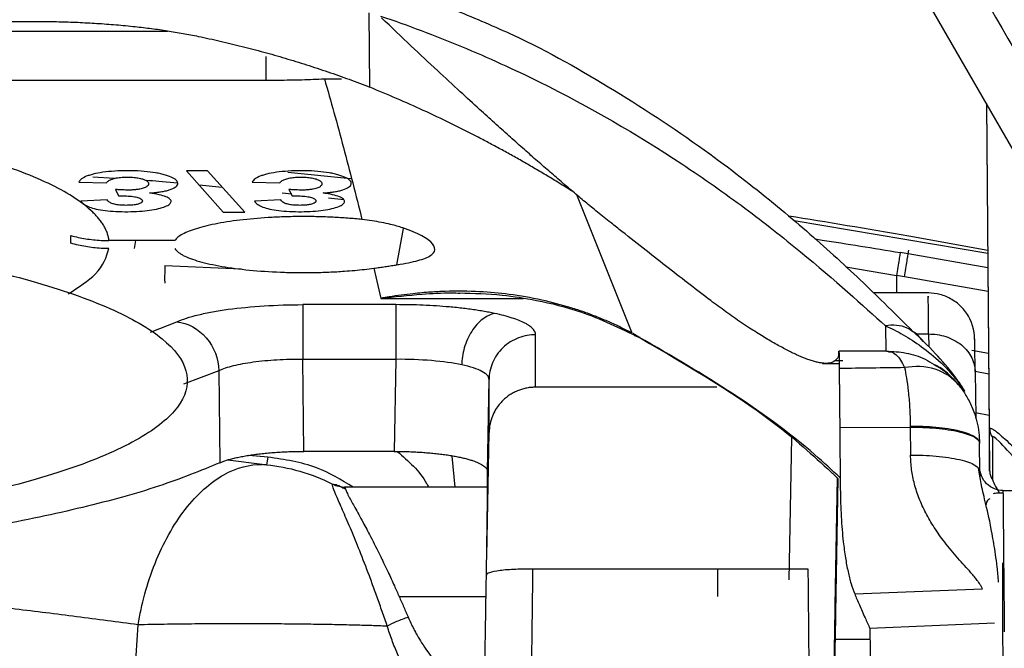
# Model space of a CAD drawing. Header units: millimetres. Extents: x 15 to 1195, y 5 to 836.
# Tile 17 of 35: x 612 to 633, y 171 to 185. Entities that reach past the tile are written whole.
import ezdxf

# ---------------------------------------------------------------- set-up
doc = ezdxf.new("R2010")
doc.units = ezdxf.units.MM

msp = doc.modelspace()

# ---------------------------------------------------------------- linework, layer by layer
at = {"color": 7, "linetype": 'Continuous', "lineweight": 25}
for p, q in [((634.956, 179.522), (630.738, 186.829)), ((619.788, 183.205), (619.773, 184.802)), ((586.034, 184.618), (612.692, 184.618)), ((615.435, 184.401), (600.493, 184.401)), ((617.56, 183.357), (617.56, 183.865)), ((595.331, 183.357), (617.56, 183.357)), ((618.809, 183.386), (619.177, 183.386)), ((633.034, 182.853), (633.103, 174.954)), ((633.103, 175.862), (633.042, 182.838)), ((616.295, 181.41), (615.843, 181.41)), ((615.843, 181.41), (616.635, 180.52)), ((617.096, 180.52), (616.295, 181.41)), ((619.374, 181.237), (618.02, 181.375)), ((613.531, 181.167), (614.125, 181.148)), ((614.296, 181.244), (613.833, 181.272)), ((615.651, 181.143), (615.249, 181.179)), ((617.259, 181.167), (617.853, 181.148)), ((614.319, 181.007), (614.387, 180.873)), ((616.615, 181.054), (616.117, 181.101)), ((618.108, 180.906), (617.903, 180.927)), ((618.047, 181.007), (618.115, 180.873)), ((624.227, 180.898), (625.415, 177.925)), ((614.142, 180.782), (613.577, 180.756)), ((617.87, 180.782), (617.305, 180.756)), ((619.224, 180.785), (618.899, 180.821)), ((616.635, 180.52), (617.096, 180.52)), ((633.062, 179.634), (628.902, 180.333)), ((620.366, 179.391), (620.507, 180.168)), ((615.592, 179.91), (614.18, 179.91)), ((614.751, 179.91), (614.72, 179.738)), ((631.367, 180.015), (633.061, 179.707)), ((631.353, 179.622), (631.367, 179.702)), ((633.065, 179.326), (631.353, 179.622)), ((615.382, 179.378), (617.018, 179.3)), ((619.87, 179.316), (620.022, 178.669)), ((630.015, 179.347), (631.099, 179.158)), ((631.271, 179.129), (631.099, 179.158)), ((631.099, 179.158), (631.099, 178.786)), ((633.069, 178.818), (631.271, 179.129)), ((631.797, 178.786), (630.607, 178.786)), ((620.022, 178.669), (623.08, 178.669)), ((620.346, 178.533), (618.347, 178.533)), ((615.071, 177.945), (615.638, 178.165)), ((630.862, 178.081), (630.872, 177.524)), ((623.346, 176.759), (623.346, 177.888)), ((631.507, 177.903), (631.792, 177.903)), ((631.792, 177.903), (631.795, 177.624)), ((630.885, 177.536), (629.864, 177.536)), ((630.931, 177.522), (630.991, 177.519)), ((632.723, 177.555), (633.081, 177.488)), ((620.346, 177.358), (618.347, 177.358)), ((618.369, 175.38), (618.347, 177.358)), ((620.346, 177.358), (620.311, 175.38)), ((629.95, 177.326), (629.774, 177.326)), ((616.541, 177.113), (615.782, 176.824)), ((616.541, 177.113), (616.564, 175.135)), ((629.511, 177.271), (629.869, 177.271)), ((633.085, 177.042), (632.792, 177.096)), ((632.792, 177.088), (632.803, 176.119)), ((622.311, 174.95), (622.346, 176.928)), ((622.346, 175.785), (622.346, 176.928)), ((627.243, 176.759), (623.346, 176.759)), ((633.093, 176.154), (632.802, 176.206)), ((629.882, 175.893), (631.397, 175.899)), ((629.882, 175.893), (629.894, 174.574)), ((631.397, 175.899), (631.403, 175.301)), ((633.103, 174.954), (633.103, 175.862)), ((622.299, 173.132), (622.346, 175.785)), ((628.845, 175.676), (628.791, 172.623)), ((633.164, 175.685), (633.164, 174.777)), ((632.892, 174.953), (632.887, 175.551)), ((617.472, 175.098), (616.73, 175.189)), ((617.593, 175.257), (617.186, 175.292)), ((617.593, 175.257), (617.566, 175.091)), ((620.311, 175.38), (618.369, 175.38)), ((621.617, 174.614), (621.557, 175.278)), ((632.903, 174.809), (632.867, 175.018)), ((622.311, 174.263), (622.311, 174.95)), ((629.791, 172.46), (629.832, 174.81)), ((629.844, 174.799), (629.792, 171.911)), ((622.311, 174.614), (619.239, 174.614)), ((633.39, 174.541), (633.391, 174.425)), ((633.39, 174.541), (641.767, 174.539)), ((622.29, 172.721), (622.293, 172.893)), ((629.205, 172.85), (623.29, 172.85)), ((627.263, 172.264), (627.263, 172.85)), ((620.414, 172.264), (622.282, 172.264)), ((630.203, 172.319), (632.948, 172.43)), ((613.926, 157.145), (614.804, 171.654)), ((633.209, 171.689), (630.53, 171.575)), ((630.532, 171.336), (629.781, 171.336))]:
    msp.add_line(p, q, dxfattribs=at)
for centre in [(633.399, 175.864), (633.399, 174.957)]:
    msp.add_arc(centre, 0.295, 180.5334, 217.5001, dxfattribs=at)
for points in [[(631.65, 187.451), (633.056, 185.015), (634.46, 182.58), (635.868, 180.144)], [(615.249, 181.179), (615.161, 181.187), (615.074, 181.194), (614.986, 181.202)], [(631.353, 179.622), (631.296, 179.632), (631.239, 179.641), (631.181, 179.651)], [(629.86, 177.441), (629.862, 177.492), (629.863, 177.524), (629.864, 177.536)], [(629.864, 177.536), (629.866, 177.545), (629.868, 177.415), (629.87, 177.161)], [(631.274, 177.18), (630.806, 177.174), (630.338, 177.168), (629.87, 177.161)], [(631.397, 175.925), (631.397, 175.917), (631.397, 175.908), (631.397, 175.899)], [(632.887, 175.551), (632.887, 175.553), (632.887, 175.556), (632.887, 175.558)], [(617.566, 175.091), (618.034, 175.046), (618.525, 174.912), (618.986, 174.678)], [(618.986, 174.678), (619.069, 174.636), (619.164, 174.613), (619.257, 174.613)]]:
    msp.add_open_spline(points, degree=3, dxfattribs=at)
for points, knots in [([(620.014, 184.735), (620.601, 184.537), (621.182, 184.318), (622.327, 183.842), (622.885, 183.588), (624.51, 182.783), (625.532, 182.19), (626.963, 181.244), (627.415, 180.925), (628.266, 180.291), (628.665, 179.976), (629.783, 179.057), (630.386, 178.507), (630.862, 178.081)], [0, 0, 0, 0, 0.125, 0.125, 0.25, 0.25, 0.5, 0.5, 0.625, 0.625, 0.75, 0.75, 1, 1, 1, 1]), ([(621.649, 184.85), (622.059, 184.68), (623.242, 184.19), (625.08, 183.144), (626.98, 181.885), (628.541, 180.665), (629.796, 179.571), (630.783, 178.628), (631.26, 178.15), (631.46, 177.95)], [0, 0, 0, 0, 0.0968555, 0.2795789, 0.4667408, 0.6138091, 0.7513092, 0.8962101, 1, 1, 1, 1]), ([(612.692, 184.618), (612.828, 184.617), (613.101, 184.615), (613.51, 184.601), (613.92, 184.579), (614.332, 184.549), (614.606, 184.522), (614.743, 184.508)], [0, 0, 0, 0, 0.198486, 0.397633, 0.597538, 0.798296, 1, 1, 1, 1]), ([(614.743, 184.508), (614.86, 184.495), (615.091, 184.469), (615.433, 184.419), (615.769, 184.364), (615.989, 184.32), (616.098, 184.298)], [0, 0, 0, 0, 0.256298, 0.508292, 0.756139, 1, 1, 1, 1]), ([(624.147, 180.962), (624.062, 181.034), (623.891, 181.18), (623.627, 181.409), (623.352, 181.648), (623.066, 181.9), (622.769, 182.164), (622.461, 182.441), (622.113, 182.756), (621.705, 183.129), (621.214, 183.582), (620.651, 184.11), (620.25, 184.492), (620.038, 184.695)], [0, 0, 0, 0, 0.0635169, 0.1293715, 0.1975663, 0.2681034, 0.3409849, 0.4162125, 0.4937879, 0.5945357, 0.7124864, 0.8476411, 1, 1, 1, 1]), ([(616.098, 184.298), (616.256, 184.265), (616.57, 184.197), (617.039, 184.084), (617.505, 183.962), (617.968, 183.83), (618.427, 183.689), (618.884, 183.538), (619.338, 183.377), (619.638, 183.262), (619.788, 183.205)], [0, 0, 0, 0, 0.125195, 0.250219, 0.375129, 0.499984, 0.62484, 0.749757, 0.874791, 1, 1, 1, 1]), ([(617.56, 183.357), (617.646, 183.357), (617.818, 183.358), (618.074, 183.361), (618.324, 183.367), (618.569, 183.375), (618.73, 183.383), (618.809, 183.386)], [0, 0, 0, 0, 0.206508, 0.40936, 0.608949, 0.805686, 1, 1, 1, 1]), ([(618.809, 183.386), (618.878, 183.144), (619.017, 182.653), (619.219, 181.907), (619.42, 181.141), (619.55, 180.624), (619.616, 180.363)], [0, 0, 0, 0, 0.240348, 0.48713, 0.740347, 1, 1, 1, 1]), ([(614.18, 179.91), (614.176, 179.936), (614.169, 179.987), (614.146, 180.064), (614.115, 180.141), (614.076, 180.217), (614.028, 180.293), (613.971, 180.369), (613.906, 180.445), (613.759, 180.596), (613.475, 180.819), (612.964, 181.107), (612.328, 181.383), (611.319, 181.731), (609.771, 182.125), (607.9, 182.448), (606.254, 182.656), (604.954, 182.785), (603.603, 182.887), (602.443, 182.949), (601.503, 182.983), (600.792, 183.002), (600.079, 183.013), (599.602, 183.015), (599.363, 183.015)], [0, 0, 0, 0, 0.015663, 0.0313, 0.046919, 0.06253, 0.078141, 0.093763, 0.109403, 0.125072, 0.187573, 0.250098, 0.312599, 0.375124, 0.500004, 0.624884, 0.687386, 0.749911, 0.812412, 0.874937, 0.906235, 0.937463, 0.968693, 1, 1, 1, 1]), ([(624.147, 180.962), (624.061, 181.016), (623.89, 181.123), (623.631, 181.281), (623.371, 181.435), (623.112, 181.586), (622.854, 181.732), (622.596, 181.874), (622.34, 182.011), (621.98, 182.199), (621.515, 182.433), (620.94, 182.706), (620.366, 182.964), (619.979, 183.125), (619.788, 183.205)], [0, 0, 0, 0, 0.066658, 0.132149, 0.196479, 0.259654, 0.321681, 0.382568, 0.442321, 0.500949, 0.629974, 0.756084, 0.879387, 1, 1, 1, 1]), ([(615.053, 180.933), (615.081, 180.935), (615.137, 180.938), (615.216, 180.947), (615.303, 180.959), (615.393, 180.976), (615.511, 181.007), (615.619, 181.056), (615.668, 181.124), (615.648, 181.194), (615.561, 181.261), (615.428, 181.31), (615.295, 181.344), (615.151, 181.373), (614.942, 181.4), (614.705, 181.41), (614.514, 181.41), (614.326, 181.405), (614.102, 181.388), (613.916, 181.356), (613.791, 181.325), (613.68, 181.289), (613.576, 181.236), (613.546, 181.191), (613.531, 181.167)], [0, 0, 0, 0, 0.018425, 0.036815, 0.055451, 0.08335, 0.112188, 0.173061, 0.240266, 0.310256, 0.377303, 0.443129, 0.475776, 0.507053, 0.566445, 0.626194, 0.656763, 0.686882, 0.745061, 0.803904, 0.834466, 0.865569, 0.929745, 1, 1, 1, 1]), ([(618.781, 180.933), (618.809, 180.935), (618.865, 180.938), (618.944, 180.947), (619.031, 180.959), (619.121, 180.976), (619.239, 181.007), (619.347, 181.056), (619.396, 181.124), (619.376, 181.194), (619.289, 181.261), (619.156, 181.31), (619.023, 181.344), (618.879, 181.373), (618.67, 181.4), (618.433, 181.41), (618.242, 181.41), (618.054, 181.405), (617.83, 181.388), (617.644, 181.356), (617.519, 181.325), (617.408, 181.289), (617.304, 181.236), (617.274, 181.191), (617.259, 181.167)], [0, 0, 0, 0, 0.018425, 0.036815, 0.055451, 0.08335, 0.112188, 0.173061, 0.240266, 0.310256, 0.377303, 0.443129, 0.475776, 0.507053, 0.566445, 0.626194, 0.656763, 0.686882, 0.745061, 0.803904, 0.834466, 0.865569, 0.929745, 1, 1, 1, 1]), ([(614.125, 181.148), (614.129, 181.155), (614.137, 181.169), (614.16, 181.19), (614.19, 181.208), (614.237, 181.229), (614.31, 181.251), (614.426, 181.268), (614.557, 181.275), (614.69, 181.271), (614.812, 181.257), (614.912, 181.233), (614.988, 181.201), (615.027, 181.161), (615.033, 181.119), (615.01, 181.078), (614.947, 181.042), (614.861, 181.019), (614.771, 181.004), (614.688, 180.996), (614.63, 180.995), (614.601, 180.995)], [0, 0, 0, 0, 0.0407086, 0.0787431, 0.1144656, 0.1483128, 0.2066121, 0.2592627, 0.3105699, 0.3619167, 0.4134079, 0.4715389, 0.5365684, 0.6093724, 0.6908407, 0.7688977, 0.834321, 0.894992, 0.9317081, 0.965978, 1, 1, 1, 1]), ([(617.853, 181.148), (617.857, 181.155), (617.865, 181.169), (617.888, 181.19), (617.918, 181.208), (617.965, 181.229), (618.038, 181.251), (618.154, 181.268), (618.285, 181.275), (618.418, 181.271), (618.54, 181.257), (618.64, 181.233), (618.716, 181.201), (618.755, 181.161), (618.761, 181.119), (618.738, 181.078), (618.675, 181.042), (618.589, 181.019), (618.499, 181.004), (618.416, 180.996), (618.358, 180.995), (618.329, 180.995)], [0, 0, 0, 0, 0.040709, 0.078743, 0.114466, 0.148313, 0.206612, 0.259263, 0.31057, 0.361917, 0.413408, 0.471539, 0.536568, 0.609372, 0.690841, 0.768898, 0.834321, 0.894992, 0.931708, 0.965978, 1, 1, 1, 1]), ([(613.577, 180.756), (613.587, 180.744), (613.607, 180.72), (613.649, 180.686), (613.698, 180.656), (613.773, 180.622), (613.898, 180.586), (614.095, 180.554), (614.33, 180.534), (614.584, 180.529), (614.834, 180.537), (615.062, 180.559), (615.25, 180.595), (615.396, 180.641), (615.491, 180.693), (615.523, 180.748), (615.499, 180.802), (615.411, 180.853), (615.261, 180.898), (615.124, 180.921), (615.053, 180.933)], [0, 0, 0, 0, 0.043085, 0.082181, 0.117524, 0.149428, 0.208206, 0.266813, 0.326354, 0.388844, 0.449504, 0.507414, 0.567829, 0.630371, 0.691706, 0.754267, 0.815957, 0.875097, 0.935266, 1, 1, 1, 1]), ([(614.601, 180.995), (614.58, 180.995), (614.536, 180.996), (614.468, 180.998), (614.395, 181.002), (614.345, 181.005), (614.319, 181.007)], [0, 0, 0, 0, 0.219232, 0.457863, 0.717663, 1, 1, 1, 1]), ([(617.305, 180.756), (617.315, 180.744), (617.335, 180.72), (617.377, 180.686), (617.426, 180.656), (617.501, 180.622), (617.626, 180.586), (617.823, 180.554), (618.058, 180.534), (618.312, 180.529), (618.562, 180.537), (618.79, 180.559), (618.978, 180.595), (619.124, 180.641), (619.219, 180.693), (619.251, 180.748), (619.227, 180.802), (619.139, 180.853), (618.989, 180.898), (618.852, 180.921), (618.781, 180.933)], [0, 0, 0, 0, 0.043085, 0.082181, 0.117524, 0.149428, 0.208206, 0.266813, 0.326354, 0.388844, 0.449504, 0.507414, 0.567829, 0.630371, 0.691706, 0.754267, 0.815957, 0.875097, 0.935266, 1, 1, 1, 1]), ([(618.329, 180.995), (618.308, 180.995), (618.264, 180.996), (618.196, 180.998), (618.123, 181.002), (618.073, 181.005), (618.047, 181.007)], [0, 0, 0, 0, 0.219232, 0.457863, 0.717663, 1, 1, 1, 1]), ([(627.945, 178.03), (627.887, 178.068), (627.774, 178.142), (627.603, 178.261), (627.436, 178.38), (627.273, 178.499), (627.021, 178.687), (626.669, 178.955), (626.206, 179.315), (625.717, 179.698), (625.302, 180.026), (624.95, 180.304), (624.686, 180.515), (624.412, 180.738), (624.235, 180.887), (624.147, 180.962)], [0, 0, 0, 0, 0.05424, 0.106483, 0.156735, 0.205002, 0.25129, 0.375944, 0.500385, 0.621409, 0.749278, 0.805649, 0.874498, 0.937245, 1, 1, 1, 1]), ([(614.387, 180.873), (614.417, 180.873), (614.474, 180.873), (614.556, 180.87), (614.63, 180.865), (614.696, 180.858), (614.754, 180.848), (614.802, 180.835), (614.852, 180.818), (614.89, 180.793), (614.902, 180.762), (614.89, 180.731), (614.844, 180.704), (614.77, 180.683), (614.668, 180.67), (614.55, 180.666), (614.428, 180.67), (614.317, 180.685), (614.23, 180.71), (614.167, 180.743), (614.151, 180.768), (614.142, 180.782)], [0, 0, 0, 0, 0.040695, 0.078113, 0.113036, 0.146421, 0.179359, 0.212984, 0.248365, 0.309732, 0.377745, 0.444682, 0.503426, 0.557819, 0.608945, 0.662602, 0.71775, 0.774014, 0.836891, 0.912597, 1, 1, 1, 1]), ([(618.115, 180.873), (618.145, 180.873), (618.202, 180.873), (618.284, 180.87), (618.358, 180.865), (618.424, 180.858), (618.482, 180.848), (618.53, 180.835), (618.58, 180.818), (618.618, 180.793), (618.63, 180.762), (618.618, 180.731), (618.572, 180.704), (618.498, 180.683), (618.396, 180.67), (618.278, 180.666), (618.156, 180.67), (618.045, 180.685), (617.958, 180.71), (617.895, 180.743), (617.879, 180.768), (617.87, 180.782)], [0, 0, 0, 0, 0.040695, 0.078113, 0.113036, 0.146421, 0.179359, 0.212984, 0.248365, 0.309732, 0.377745, 0.444682, 0.503426, 0.557819, 0.608945, 0.662602, 0.71775, 0.774014, 0.836891, 0.912597, 1, 1, 1, 1]), ([(598.359, 180.44), (599.441, 180.441), (601.604, 180.443), (604.773, 180.273), (607.732, 179.983), (610.369, 179.572), (612.584, 179.059), (614.29, 178.462), (615.423, 177.806), (615.939, 177.115), (615.817, 176.415), (615.063, 175.734), (613.706, 175.098), (611.8, 174.529), (609.403, 174.059), (607.223, 173.747), (605.799, 173.641), (605.396, 173.612)], [0, 0, 0, 0, 0.06947, 0.13894, 0.20841, 0.27788, 0.34735, 0.41682, 0.48629, 0.55576, 0.62523, 0.6947, 0.76417, 0.83364, 0.90311, 0.97258, 1, 1, 1, 1]), ([(619.616, 180.363), (619.566, 180.368), (619.466, 180.378), (619.312, 180.391), (619.155, 180.402), (618.942, 180.414), (618.669, 180.424), (618.338, 180.428), (618.007, 180.423), (617.574, 180.405), (617.054, 180.363), (616.595, 180.295), (616.28, 180.229), (616.073, 180.173), (615.898, 180.113), (615.757, 180.048), (615.65, 179.981), (615.611, 179.934), (615.592, 179.91)], [0, 0, 0, 0, 0.031311, 0.062525, 0.093752, 0.125102, 0.187574, 0.25015, 0.312622, 0.375199, 0.500027, 0.624855, 0.687327, 0.749903, 0.812375, 0.874952, 0.93745, 1, 1, 1, 1]), ([(619.87, 179.316), (619.911, 179.322), (619.994, 179.334), (620.112, 179.35), (620.225, 179.367), (620.334, 179.384), (620.489, 179.41), (620.676, 179.445), (620.869, 179.493), (621.02, 179.547), (621.159, 179.629), (621.211, 179.75), (621.094, 179.894), (620.908, 180.013), (620.723, 180.101), (620.497, 180.185), (620.264, 180.251), (620.039, 180.3), (619.834, 180.336), (619.688, 180.354), (619.616, 180.363)], [0, 0, 0, 0, 0.0250562, 0.0500193, 0.0749478, 0.0999012, 0.1249393, 0.187499, 0.2498867, 0.3126207, 0.3750504, 0.4999421, 0.6247076, 0.687143, 0.7496402, 0.8121781, 0.874733, 0.9165635, 0.9582194, 1, 1, 1, 1]), ([(628.775, 180.443), (628.779, 180.442), (629.586, 180.316), (630.479, 180.165), (631.367, 180.015)], [0, 0, 0, 0, 0.004633, 1, 1, 1, 1]), ([(613.363, 179.853), (613.363, 179.881), (613.363, 179.937), (613.363, 179.99), (613.363, 180.017)], [0, 0, 0, 0, 0.500013, 1, 1, 1, 1]), ([(613.363, 180.017), (613.415, 180.004), (613.52, 179.978), (613.68, 179.948), (613.844, 179.927), (614.012, 179.913), (614.124, 179.911), (614.18, 179.91)], [0, 0, 0, 0, 0.195401, 0.393082, 0.593063, 0.795362, 1, 1, 1, 1]), ([(614.18, 179.738), (614.123, 179.739), (614.011, 179.74), (613.844, 179.755), (613.68, 179.779), (613.52, 179.81), (613.415, 179.839), (613.363, 179.853)], [0, 0, 0, 0, 0.2047326, 0.4070794, 0.6070601, 0.8046941, 1, 1, 1, 1]), ([(629.35, 179.944), (629.401, 179.937), (629.974, 179.852), (630.606, 179.747), (631.181, 179.651)], [0, 0, 0, 0, 0.0900687, 1, 1, 1, 1]), ([(613.303, 178.764), (613.524, 178.906), (614.018, 179.222), (614.122, 179.555), (614.18, 179.738)], [0, 0, 0, 0, 0.449482, 1, 1, 1, 1]), ([(615.592, 179.738), (615.601, 179.725), (615.62, 179.701), (615.662, 179.664), (615.713, 179.628), (615.796, 179.581), (615.924, 179.525), (616.116, 179.462), (616.342, 179.405), (616.686, 179.337), (617.185, 179.271), (617.745, 179.233), (618.208, 179.221), (618.558, 179.222), (618.905, 179.232), (619.206, 179.249), (619.46, 179.269), (619.671, 179.291), (619.803, 179.308), (619.87, 179.316)], [0, 0, 0, 0, 0.03132, 0.062529, 0.093752, 0.125108, 0.187583, 0.250156, 0.312631, 0.375204, 0.500007, 0.62481, 0.687285, 0.749858, 0.812333, 0.874906, 0.916631, 0.958232, 1, 1, 1, 1]), ([(631.181, 179.651), (631.181, 179.649), (631.179, 179.637), (631.171, 179.586), (631.164, 179.548), (631.148, 179.453), (631.139, 179.396), (631.119, 179.277), (631.108, 179.215), (631.099, 179.158)], [0, 0, 0, 0, 0.25, 0.25, 0.5, 0.5, 0.75, 0.75, 1, 1, 1, 1]), ([(631.271, 179.129), (631.28, 179.186), (631.291, 179.248), (631.311, 179.367), (631.32, 179.424), (631.336, 179.52), (631.343, 179.558), (631.351, 179.608), (631.353, 179.62), (631.353, 179.622)], [0, 0, 0, 0, 0.25, 0.25, 0.5, 0.5, 0.75, 0.75, 1, 1, 1, 1]), ([(615.382, 179.378), (615.379, 179.302), (615.376, 179.223), (615.375, 179.087), (615.376, 179.031), (615.378, 178.993)], [0, 0, 0, 0, 0.5, 0.5, 1, 1, 1, 1]), ([(625.415, 177.925), (625.335, 177.966), (625.173, 178.049), (624.923, 178.164), (624.663, 178.273), (624.393, 178.374), (623.999, 178.504), (623.461, 178.645), (622.803, 178.759), (622.11, 178.821), (621.548, 178.826), (621.071, 178.803), (620.671, 178.768), (620.313, 178.72), (620.082, 178.68), (620.022, 178.669)], [0, 0, 0, 0, 0.046877, 0.095281, 0.145227, 0.196731, 0.249804, 0.368479, 0.49887, 0.614597, 0.74953, 0.805699, 0.874624, 0.967261, 1, 1, 1, 1]), ([(620.022, 178.669), (620.317, 178.703), (620.825, 178.761), (621.392, 178.79), (621.661, 178.783), (621.719, 178.782)], [0, 0, 0, 0, 0.521644, 0.896535, 1, 1, 1, 1]), ([(621.712, 178.786), (622.017, 178.778), (622.572, 178.761), (623.432, 178.625), (624.443, 178.374), (625.157, 178.031), (625.573, 177.831)], [0, 0, 0, 0, 0.233302, 0.423178, 0.664967, 1, 1, 1, 1]), ([(632.786, 177.555), (632.785, 177.6), (632.782, 177.794), (632.78, 178.049), (632.615, 178.345), (632.524, 178.46), (632.415, 178.562), (632.294, 178.646), (632.166, 178.71), (631.993, 178.771), (631.866, 178.78), (631.782, 178.786)], [0, 0, 0, 0, 0.121133, 0.522509, 0.599971, 0.666815, 0.726211, 0.781788, 0.836275, 0.891004, 1, 1, 1, 1]), ([(631.792, 177.903), (631.79, 178.084), (631.787, 178.441), (631.783, 178.764), (631.782, 178.713), (631.782, 178.689)], [0, 0, 0, 0, 0.35568, 0.701165, 1, 1, 1, 1]), ([(615.638, 178.165), (615.76, 178.22), (615.915, 178.27), (616.195, 178.338), (616.297, 178.36), (616.511, 178.399), (616.624, 178.417), (616.98, 178.465), (617.242, 178.49), (617.78, 178.524), (618.062, 178.533), (618.347, 178.533)], [0, 0, 0, 0, 0.25, 0.25, 0.375, 0.375, 0.5, 0.5, 0.75, 0.75, 1, 1, 1, 1]), ([(618.347, 178.533), (618.347, 178.508), (618.347, 178.46), (618.347, 178.314), (618.347, 178.216), (618.347, 177.988), (618.347, 177.858), (618.347, 177.6), (618.347, 177.473), (618.347, 177.358)], [0, 0, 0, 0, 0.25, 0.25, 0.5, 0.5, 0.75, 0.75, 1, 1, 1, 1]), ([(622.467, 178.344), (622.427, 178.352), (622.346, 178.369), (622.217, 178.393), (622.083, 178.414), (621.944, 178.434), (621.799, 178.453), (621.649, 178.469), (621.456, 178.488), (621.218, 178.506), (620.932, 178.522), (620.641, 178.531), (620.445, 178.532), (620.346, 178.533)], [0, 0, 0, 0, 0.071973, 0.143389, 0.214473, 0.285452, 0.356556, 0.428012, 0.500045, 0.625596, 0.749957, 0.874351, 1, 1, 1, 1]), ([(620.346, 178.533), (620.346, 178.477), (620.346, 178.319), (620.346, 177.885), (620.346, 177.612), (620.346, 177.358)], [0, 0, 0, 0, 0.5, 0.5, 1, 1, 1, 1]), ([(615.638, 178.165), (615.872, 178.141), (616.104, 178.014), (616.438, 177.626), (616.537, 177.366), (616.541, 177.113)], [0, 0, 0, 0, 0.5, 0.5, 1, 1, 1, 1]), ([(622.467, 178.344), (622.385, 178.326), (622.296, 178.287), (622.125, 178.157), (622.042, 178.067), (621.905, 177.853), (621.85, 177.729), (621.779, 177.479), (621.762, 177.353), (621.76, 177.239)], [0, 0, 0, 0, 0.25, 0.25, 0.5, 0.5, 0.75, 0.75, 1, 1, 1, 1]), ([(623.346, 177.888), (623.345, 177.9), (623.343, 177.924), (623.328, 177.96), (623.305, 177.996), (623.273, 178.031), (623.231, 178.066), (623.179, 178.101), (623.104, 178.143), (622.996, 178.192), (622.845, 178.247), (622.67, 178.298), (622.535, 178.329), (622.467, 178.344)], [0, 0, 0, 0, 0.0719834, 0.1434084, 0.2144996, 0.2854848, 0.3565928, 0.4280514, 0.5000849, 0.6256335, 0.7499871, 0.8743686, 1, 1, 1, 1]), ([(629.774, 177.326), (629.762, 177.317), (629.736, 177.299), (629.689, 177.282), (629.634, 177.273), (629.572, 177.27), (629.502, 177.276), (629.425, 177.289), (629.34, 177.309), (629.247, 177.338), (629.122, 177.383), (628.955, 177.454), (628.739, 177.56), (628.498, 177.691), (628.234, 177.846), (628.042, 177.968), (627.945, 178.03)], [0, 0, 0, 0, 0.05181, 0.103964, 0.156499, 0.209451, 0.262854, 0.316743, 0.37115, 0.426108, 0.481647, 0.580024, 0.680912, 0.784453, 0.890775, 1, 1, 1, 1]), ([(631.456, 177.952), (631.416, 177.98), (631.312, 178.052), (631.105, 178.1), (630.942, 178.088), (630.862, 178.081)], [0, 0, 0, 0, 0.243979, 0.628717, 1, 1, 1, 1]), ([(630.862, 178.081), (630.989, 178.025), (631.116, 177.96), (631.375, 177.811), (631.505, 177.728), (631.773, 177.533), (631.911, 177.422), (632.134, 177.209), (632.21, 177.131), (632.336, 176.984), (632.379, 176.932), (632.47, 176.813), (632.517, 176.746), (632.563, 176.674)], [0, 0, 0, 0, 0.25, 0.25, 0.5, 0.5, 0.75, 0.75, 0.875, 0.875, 0.9375, 0.9375, 1, 1, 1, 1]), ([(631.672, 177.739), (631.629, 177.801), (631.571, 177.888), (631.481, 177.938), (631.456, 177.952)], [0, 0, 0, 0, 0.725104, 1, 1, 1, 1]), ([(632.568, 176.681), (632.535, 176.733), (632.471, 176.832), (632.246, 177.141), (631.894, 177.539), (631.615, 177.809), (631.461, 177.959)], [0, 0, 0, 0, 0.080005, 0.152829, 0.529665, 1, 1, 1, 1]), ([(623.346, 177.888), (623.229, 177.888), (623.103, 177.867), (622.859, 177.774), (622.742, 177.701), (622.547, 177.514), (622.471, 177.401), (622.371, 177.165), (622.348, 177.042), (622.346, 176.928)], [0, 0, 0, 0, 0.25, 0.25, 0.5, 0.5, 0.75, 0.75, 1, 1, 1, 1]), ([(629.892, 174.811), (629.714, 174.977), (629.002, 175.638), (627.542, 176.694), (626.13, 177.512), (625.438, 177.912)], [0, 0, 0, 0, 0.1455867, 0.5817476, 1, 1, 1, 1]), ([(625.592, 177.826), (625.577, 177.828), (625.516, 177.838), (625.471, 177.88), (625.438, 177.912)], [0, 0, 0, 0, 0.254002, 1, 1, 1, 1]), ([(625.595, 177.819), (626.665, 177.195), (628.264, 176.264), (629.452, 175.163), (629.844, 174.799)], [0, 0, 0, 0, 0.669487, 1, 1, 1, 1]), ([(631.792, 177.903), (631.909, 177.904), (632.036, 177.886), (632.281, 177.808), (632.399, 177.746), (632.594, 177.587), (632.671, 177.49), (632.769, 177.289), (632.791, 177.185), (632.792, 177.088)], [0, 0, 0, 0, 0.25, 0.25, 0.5, 0.5, 0.75, 0.75, 1, 1, 1, 1]), ([(632.784, 177.711), (632.784, 177.714), (632.782, 177.799), (632.781, 177.82), (632.781, 177.74), (632.781, 177.701)], [0, 0, 0, 0, 0.019503, 0.514943, 1, 1, 1, 1]), ([(630.885, 177.536), (630.956, 177.541), (631.027, 177.514), (631.16, 177.396), (631.222, 177.307), (631.274, 177.18)], [0, 0, 0, 0, 0.5, 0.5, 1, 1, 1, 1]), ([(630.885, 177.536), (631.026, 177.528), (631.311, 177.511), (631.66, 177.404), (631.846, 177.286), (631.909, 177.246)], [0, 0, 0, 0, 0.394766, 0.794554, 1, 1, 1, 1]), ([(632.792, 177.088), (632.79, 177.238), (632.788, 177.435), (632.786, 177.531), (632.786, 177.555)], [0, 0, 0, 0, 0.756458, 1, 1, 1, 1]), ([(618.347, 177.358), (618.157, 177.359), (617.969, 177.354), (617.61, 177.333), (617.436, 177.316), (617.119, 177.273), (616.975, 177.246), (616.725, 177.185), (616.622, 177.151), (616.541, 177.113)], [0, 0, 0, 0, 0.25, 0.25, 0.5, 0.5, 0.75, 0.75, 1, 1, 1, 1]), ([(621.76, 177.239), (621.575, 177.279), (621.353, 177.31), (620.87, 177.351), (620.608, 177.361), (620.346, 177.358)], [0, 0, 0, 0, 0.5, 0.5, 1, 1, 1, 1]), ([(629.774, 177.326), (629.787, 177.337), (629.814, 177.359), (629.84, 177.389), (629.857, 177.416), (629.859, 177.432), (629.86, 177.441)], [0, 0, 0, 0, 0.249692, 0.499416, 0.749432, 1, 1, 1, 1]), ([(622.346, 176.928), (622.346, 176.987), (622.294, 177.045), (622.094, 177.151), (621.945, 177.2), (621.76, 177.239)], [0, 0, 0, 0, 0.5, 0.5, 1, 1, 1, 1]), ([(629.87, 177.161), (629.87, 177.139), (629.871, 177.093), (629.871, 177.014), (629.872, 176.928), (629.873, 176.833), (629.874, 176.732), (629.876, 176.625), (629.877, 176.511), (629.878, 176.393), (629.879, 176.272), (629.88, 176.147), (629.881, 176.021), (629.882, 175.935), (629.882, 175.893)], [0, 0, 0, 0, 0.082664, 0.166105, 0.250136, 0.334559, 0.419173, 0.503774, 0.588155, 0.672117, 0.755464, 0.838008, 0.919575, 1, 1, 1, 1]), ([(632.436, 176.807), (632.314, 176.957), (632.138, 177.079), (631.726, 177.211), (631.493, 177.22), (631.274, 177.18)], [0, 0, 0, 0, 0.5, 0.5, 1, 1, 1, 1]), ([(631.274, 177.18), (631.302, 177.053), (631.331, 176.886), (631.366, 176.565), (631.376, 176.45), (631.391, 176.2), (631.396, 176.064), (631.397, 175.925)], [0, 0, 0, 0, 0.5, 0.5, 0.75, 0.75, 1, 1, 1, 1]), ([(632.436, 176.807), (632.311, 176.948), (632.153, 177.127), (631.947, 177.228), (631.904, 177.249)], [0, 0, 0, 0, 0.7899859, 1, 1, 1, 1]), ([(631.909, 177.246), (631.973, 177.211), (632.174, 177.101), (632.33, 176.926), (632.436, 176.807)], [0, 0, 0, 0, 0.321924, 1, 1, 1, 1]), ([(623.346, 176.759), (623.315, 176.758), (623.253, 176.757), (623.16, 176.743), (623.067, 176.721), (622.976, 176.69), (622.887, 176.65), (622.801, 176.601), (622.719, 176.543), (622.64, 176.472), (622.56, 176.385), (622.482, 176.274), (622.413, 176.136), (622.359, 175.97), (622.35, 175.848), (622.346, 175.785)], [0, 0, 0, 0, 0.0595233, 0.1198846, 0.1810866, 0.2431317, 0.3060223, 0.3697605, 0.4343486, 0.4997887, 0.5754596, 0.6633227, 0.7633723, 0.8756011, 1, 1, 1, 1]), ([(632.436, 176.807), (632.46, 176.777), (632.509, 176.714), (632.579, 176.611), (632.647, 176.495), (632.71, 176.368), (632.776, 176.208), (632.834, 176.015), (632.877, 175.789), (632.884, 175.635), (632.887, 175.558)], [0, 0, 0, 0, 0.0884295, 0.1827804, 0.2829186, 0.3885868, 0.4994051, 0.6640329, 0.8313872, 1, 1, 1, 1]), ([(631.397, 175.925), (631.573, 175.927), (631.763, 175.92), (632.13, 175.885), (632.306, 175.858), (632.596, 175.786), (632.71, 175.742), (632.855, 175.65), (632.887, 175.602), (632.887, 175.558)], [0, 0, 0, 0, 0.25, 0.25, 0.5, 0.5, 0.75, 0.75, 1, 1, 1, 1]), ([(631.397, 175.899), (631.573, 175.901), (631.763, 175.894), (632.13, 175.862), (632.306, 175.836), (632.596, 175.768), (632.71, 175.726), (632.855, 175.639), (632.887, 175.594), (632.887, 175.551)], [0, 0, 0, 0, 0.25, 0.25, 0.5, 0.5, 0.75, 0.75, 1, 1, 1, 1]), ([(633.103, 175.862), (633.104, 175.866), (633.105, 175.875), (633.116, 175.88), (633.133, 175.877), (633.157, 175.866), (633.188, 175.847), (633.226, 175.82), (633.29, 175.771), (633.395, 175.682), (633.554, 175.536), (633.681, 175.412), (633.748, 175.348)], [0, 0, 0, 0, 0.063398, 0.1273, 0.191982, 0.257709, 0.324735, 0.393296, 0.463617, 0.626672, 0.804989, 1, 1, 1, 1]), ([(633.713, 175.141), (633.545, 175.339), (633.403, 175.498), (633.212, 175.687), (633.164, 175.716), (633.164, 175.685)], [0, 0, 0, 0, 0.5, 0.5, 1, 1, 1, 1]), ([(616.564, 175.135), (616.586, 175.145), (616.629, 175.163), (616.706, 175.19), (616.793, 175.216), (616.891, 175.24), (616.997, 175.263), (617.113, 175.285), (617.236, 175.305), (617.367, 175.323), (617.503, 175.338), (617.644, 175.351), (617.787, 175.362), (617.933, 175.37), (618.079, 175.376), (618.225, 175.38), (618.322, 175.38), (618.369, 175.38)], [0, 0, 0, 0, 0.0638319, 0.128833, 0.1948577, 0.261744, 0.3293163, 0.3973873, 0.465761, 0.5342363, 0.6026101, 0.6706813, 0.7382538, 0.8051406, 0.8711657, 0.9361674, 1, 1, 1, 1]), ([(619.426, 174.614), (619.171, 174.768), (618.612, 175.107), (617.952, 175.204), (617.593, 175.257)], [0, 0, 0, 0, 0.455712, 1, 1, 1, 1]), ([(620.311, 175.38), (620.358, 175.38), (620.454, 175.38), (620.596, 175.376), (620.736, 175.371), (620.875, 175.363), (621.01, 175.353), (621.142, 175.341), (621.27, 175.328), (621.393, 175.312), (621.51, 175.294), (621.622, 175.275), (621.726, 175.254), (621.823, 175.232), (621.913, 175.208), (621.995, 175.182), (622.067, 175.156), (622.131, 175.129), (622.186, 175.1), (622.231, 175.071), (622.267, 175.042), (622.292, 175.012), (622.308, 174.981), (622.31, 174.961), (622.311, 174.95)], [0, 0, 0, 0, 0.045459, 0.090916, 0.136372, 0.181828, 0.227282, 0.272736, 0.31819, 0.363643, 0.409095, 0.454548, 0.5, 0.545452, 0.590905, 0.636357, 0.68181, 0.727264, 0.772718, 0.818172, 0.863628, 0.909084, 0.954541, 1, 1, 1, 1]), ([(620.375, 175.378), (620.615, 175.172), (620.876, 174.947), (621.032, 174.641), (621.046, 174.614)], [0, 0, 0, 0, 0.91421, 1, 1, 1, 1]), ([(631.403, 175.301), (631.579, 175.302), (631.768, 175.296), (632.135, 175.263), (632.311, 175.237), (632.602, 175.169), (632.715, 175.128), (632.86, 175.041), (632.892, 174.995), (632.892, 174.953)], [0, 0, 0, 0, 0.25, 0.25, 0.5, 0.5, 0.75, 0.75, 1, 1, 1, 1]), ([(632.948, 172.43), (632.938, 172.448), (632.919, 172.487), (632.881, 172.547), (632.833, 172.613), (632.773, 172.688), (632.682, 172.795), (632.563, 172.928), (632.369, 173.145), (632.146, 173.413), (631.912, 173.736), (631.729, 174.05), (631.585, 174.362), (631.483, 174.675), (631.417, 174.988), (631.407, 175.197), (631.403, 175.301)], [0, 0, 0, 0, 0.0183656, 0.0394038, 0.063217, 0.0914313, 0.125896, 0.1886204, 0.2513506, 0.3853673, 0.5010442, 0.6089507, 0.7116269, 0.8101769, 0.9058475, 1, 1, 1, 1]), ([(616.564, 175.135), (616.147, 174.965), (615.312, 174.624), (613.653, 174.168), (611.737, 173.763), (609.564, 173.423), (607.494, 173.174), (606.106, 173.072), (605.565, 173.032)], [0, 0, 0, 0, 0.17733, 0.354661, 0.531991, 0.709322, 0.886652, 1, 1, 1, 1]), ([(614.804, 171.654), (614.877, 172.09), (614.999, 172.545), (615.342, 173.404), (615.565, 173.806), (616.074, 174.463), (616.359, 174.716), (616.929, 175.036), (617.213, 175.104), (617.472, 175.098)], [0, 0, 0, 0, 0.25, 0.25, 0.5, 0.5, 0.75, 0.75, 1, 1, 1, 1]), ([(617.566, 175.091), (617.566, 175.09), (617.553, 175.09), (617.515, 175.093), (617.49, 175.096), (617.472, 175.098)], [0, 0, 0, 0, 0.5, 0.5, 1, 1, 1, 1]), ([(633.39, 174.541), (633.331, 174.541), (633.268, 174.551), (633.146, 174.6), (633.087, 174.637), (632.989, 174.734), (632.951, 174.793), (632.902, 174.915), (632.891, 174.978), (632.89, 175.037)], [0, 0, 0, 0, 0.25, 0.25, 0.5, 0.5, 0.75, 0.75, 1, 1, 1, 1]), ([(633.296, 172.569), (633.288, 172.691), (633.277, 172.796), (633.254, 172.99), (633.242, 173.078), (633.206, 173.33), (633.181, 173.476), (633.108, 173.87), (633.063, 174.072), (632.985, 174.403), (632.952, 174.536), (632.906, 174.766), (632.893, 174.862), (632.892, 174.953)], [0, 0, 0, 0, 0.0625, 0.0625, 0.125, 0.125, 0.25, 0.25, 0.5, 0.5, 0.75, 0.75, 1, 1, 1, 1]), ([(633.164, 174.777), (633.172, 174.749), (633.187, 174.694), (633.276, 174.551), (633.317, 174.483)], [0, 0, 0, 0, 0.530043, 1, 1, 1, 1]), ([(620.16, 171.624), (620.142, 171.676), (620.106, 171.78), (620.052, 171.936), (619.997, 172.092), (619.942, 172.247), (619.887, 172.401), (619.831, 172.553), (619.724, 172.841), (619.573, 173.233), (619.382, 173.698), (619.212, 174.091), (619.072, 174.406), (619.001, 174.58), (618.982, 174.648), (618.98, 174.671), (618.984, 174.676), (618.986, 174.678)], [0, 0, 0, 0, 0.036171, 0.072112, 0.107859, 0.143445, 0.1789, 0.214252, 0.249525, 0.381978, 0.499236, 0.624075, 0.749009, 0.874158, 0.936972, 0.968642, 1, 1, 1, 1]), ([(618.986, 174.678), (618.999, 174.678), (619.026, 174.678), (619.129, 174.644), (619.228, 174.59), (619.269, 174.568)], [0, 0, 0, 0, 0.373507, 0.739431, 1, 1, 1, 1]), ([(619.257, 174.613), (619.255, 174.611), (619.251, 174.606), (619.252, 174.59), (619.259, 174.567), (619.272, 174.536), (619.29, 174.496), (619.314, 174.448), (619.364, 174.354), (619.465, 174.173), (619.623, 173.885), (619.814, 173.528), (619.96, 173.236), (620.087, 172.974), (620.185, 172.768), (620.302, 172.515), (620.38, 172.341), (620.414, 172.264)], [0, 0, 0, 0, 0.0343696, 0.0691386, 0.1043708, 0.1401272, 0.1764665, 0.2134443, 0.2511137, 0.3671202, 0.5009902, 0.6099479, 0.7505842, 0.7800709, 0.8504242, 0.9344287, 1, 1, 1, 1]), ([(619.308, 174.607), (619.295, 174.61), (619.269, 174.615), (619.261, 174.614), (619.257, 174.613)], [0, 0, 0, 0, 0.513368, 1, 1, 1, 1]), ([(629.894, 174.574), (629.896, 174.473), (629.899, 174.275), (629.912, 173.983), (629.931, 173.704), (629.96, 173.409), (630, 173.107), (630.055, 172.807), (630.118, 172.547), (630.176, 172.391), (630.203, 172.319)], [0, 0, 0, 0, 0.13293, 0.260573, 0.383002, 0.500299, 0.649916, 0.782756, 0.89924, 1, 1, 1, 1]), ([(633.106, 174.361), (633.072, 174.34), (633.036, 174.317), (633.025, 174.237), (633.024, 174.232)], [0, 0, 0, 0, 0.9400202, 1, 1, 1, 1]), ([(633.39, 174.484), (633.381, 174.484), (633.362, 174.484), (633.321, 174.484), (633.243, 174.482), (633.207, 174.474), (633.18, 174.467)], [0, 0, 0, 0, 0.077515, 0.161749, 0.368017, 1, 1, 1, 1]), ([(633.391, 174.425), (633.391, 174.399), (633.391, 174.32), (633.397, 173.698), (633.406, 172.702), (633.414, 171.902), (633.418, 171.503)], [0, 0, 0, 0, 0.139868, 0.42665, 0.713306, 1, 1, 1, 1]), ([(622.293, 172.893), (622.294, 172.98), (622.296, 173.126), (622.299, 173.346), (622.302, 173.541), (622.305, 173.73), (622.307, 173.89), (622.309, 174.024), (622.31, 174.131), (622.31, 174.214), (622.311, 174.247), (622.311, 174.263)], [0, 0, 0, 0, 0.14867, 0.250243, 0.382605, 0.500552, 0.610911, 0.714709, 0.813171, 0.907729, 1, 1, 1, 1]), ([(633.398, 170.247), (633.397, 170.306), (633.396, 170.425), (633.395, 170.604), (633.393, 170.782), (633.392, 170.96), (633.391, 171.137), (633.389, 171.31), (633.388, 171.48), (633.387, 171.644), (633.386, 171.803), (633.385, 171.972), (633.385, 172.155), (633.384, 172.35), (633.383, 172.541), (633.383, 172.716), (633.383, 172.871), (633.384, 172.946), (633.384, 172.983)], [0, 0, 0, 0, 0.048041, 0.096732, 0.145996, 0.19575, 0.245905, 0.296369, 0.347044, 0.397832, 0.448632, 0.499344, 0.567816, 0.643065, 0.724643, 0.81191, 0.904035, 1, 1, 1, 1]), ([(614.804, 171.654), (614.364, 171.713), (613.485, 171.83), (612.165, 171.993), (610.844, 172.148), (609.522, 172.293), (608.198, 172.428), (606.874, 172.554), (605.99, 172.63), (605.548, 172.668)], [0, 0, 0, 0, 0.142998, 0.285941, 0.428833, 0.57168, 0.714487, 0.857258, 1, 1, 1, 1]), ([(622.241, 169.351), (622.241, 169.366), (622.241, 169.393), (622.241, 169.449), (622.242, 169.513), (622.243, 169.588), (622.243, 169.673), (622.245, 169.837), (622.249, 170.119), (622.255, 170.568), (622.263, 171.08), (622.27, 171.539), (622.276, 171.909), (622.28, 172.18), (622.285, 172.451), (622.288, 172.63), (622.29, 172.721)], [0, 0, 0, 0, 0.040405, 0.080521, 0.120497, 0.160478, 0.200614, 0.241051, 0.370465, 0.499998, 0.629419, 0.75896, 0.819447, 0.879451, 0.939469, 1, 1, 1, 1]), ([(623.29, 172.85), (623.172, 172.852), (623.044, 172.851), (622.798, 172.841), (622.68, 172.832), (622.485, 172.807), (622.408, 172.791), (622.311, 172.756), (622.29, 172.738), (622.29, 172.721)], [0, 0, 0, 0, 0.25, 0.25, 0.5, 0.5, 0.75, 0.75, 1, 1, 1, 1]), ([(623.241, 168.358), (623.241, 168.465), (623.242, 168.666), (623.247, 169.224), (623.25, 169.582), (623.259, 170.406), (623.265, 170.872), (623.277, 171.846), (623.283, 172.355), (623.29, 172.85)], [0, 0, 0, 0, 0.25, 0.25, 0.5, 0.5, 0.75, 0.75, 1, 1, 1, 1]), ([(629.242, 168.525), (629.242, 168.55), (629.242, 168.602), (629.241, 168.693), (629.241, 168.798), (629.24, 168.916), (629.239, 169.05), (629.238, 169.199), (629.236, 169.364), (629.235, 169.544), (629.233, 169.741), (629.231, 169.954), (629.23, 170.184), (629.227, 170.429), (629.225, 170.69), (629.223, 170.965), (629.22, 171.254), (629.218, 171.555), (629.215, 171.868), (629.212, 172.19), (629.209, 172.519), (629.206, 172.739), (629.205, 172.85)], [0, 0, 0, 0, 0.038055, 0.077367, 0.117936, 0.159764, 0.202848, 0.24719, 0.29279, 0.339647, 0.387761, 0.437133, 0.487762, 0.539649, 0.592793, 0.647194, 0.702852, 0.759767, 0.81794, 0.877369, 0.938056, 1, 1, 1, 1]), ([(629.767, 170.831), (629.767, 170.839), (629.768, 170.856), (629.768, 170.89), (629.768, 170.93), (629.769, 170.978), (629.769, 171.062), (629.771, 171.202), (629.774, 171.419), (629.778, 171.666), (629.782, 171.902), (629.785, 172.11), (629.788, 172.286), (629.79, 172.401), (629.791, 172.46)], [0, 0, 0, 0, 0.048427, 0.096492, 0.144448, 0.19255, 0.241053, 0.370416, 0.500021, 0.629391, 0.759003, 0.83948, 0.919418, 1, 1, 1, 1]), ([(620.414, 172.264), (620.431, 172.225), (620.466, 172.147), (620.516, 172.032), (620.563, 171.922), (620.594, 171.85), (620.609, 171.815)], [0, 0, 0, 0, 0.264271, 0.519024, 0.764264, 1, 1, 1, 1]), ([(630.203, 172.319), (630.219, 172.281), (630.251, 172.202), (630.305, 172.078), (630.364, 171.945), (630.439, 171.776), (630.496, 171.652), (630.53, 171.575)], [0, 0, 0, 0, 0.153384, 0.320376, 0.500902, 0.691365, 1, 1, 1, 1]), ([(620.609, 171.815), (620.525, 171.788), (620.438, 171.756), (620.28, 171.688), (620.211, 171.654), (620.159, 171.624)], [0, 0, 0, 0, 0.5, 0.5, 1, 1, 1, 1]), ([(620.609, 171.815), (620.627, 171.774), (620.665, 171.687), (620.73, 171.559), (620.808, 171.418), (620.905, 171.256), (621.018, 171.087), (621.135, 170.92), (621.249, 170.769), (621.362, 170.626), (621.512, 170.443), (621.68, 170.247), (621.82, 170.093), (621.903, 170.004), (621.951, 169.953), (621.983, 169.921), (621.989, 169.916), (621.992, 169.914)], [0, 0, 0, 0, 0.039228, 0.081075, 0.125586, 0.181568, 0.250523, 0.312917, 0.375438, 0.438124, 0.500477, 0.633949, 0.750202, 0.815136, 0.878173, 0.939668, 1, 1, 1, 1]), ([(629.792, 171.911), (629.789, 171.739), (629.784, 171.475), (629.779, 171.192), (629.775, 171.021), (629.773, 170.95), (629.772, 170.919)], [0, 0, 0, 0, 0.3996367, 0.6164504, 0.8336587, 1, 1, 1, 1]), ([(620.159, 171.624), (620.113, 171.626), (620.019, 171.63), (619.866, 171.635), (619.701, 171.64), (619.524, 171.645), (619.335, 171.65), (619.133, 171.654), (618.919, 171.659), (618.693, 171.662), (618.456, 171.666), (618.208, 171.669), (617.95, 171.671), (617.683, 171.673), (617.407, 171.675), (617.124, 171.675), (616.835, 171.675), (616.542, 171.675), (616.246, 171.673), (615.95, 171.671), (615.655, 171.668), (615.363, 171.664), (615.077, 171.66), (614.895, 171.656), (614.804, 171.654)], [0, 0, 0, 0, 0.035176, 0.071331, 0.108466, 0.14658, 0.185673, 0.225745, 0.266796, 0.308826, 0.351835, 0.395823, 0.44079, 0.486735, 0.533659, 0.581562, 0.630443, 0.680302, 0.73114, 0.782956, 0.83575, 0.889522, 0.944272, 1, 1, 1, 1]), ([(621.395, 169.251), (621.394, 169.252), (621.392, 169.254), (621.382, 169.267), (621.366, 169.288), (621.345, 169.318), (621.319, 169.356), (621.288, 169.403), (621.224, 169.5), (621.106, 169.682), (620.92, 169.984), (620.716, 170.339), (620.533, 170.692), (620.38, 171.024), (620.259, 171.32), (620.192, 171.524), (620.159, 171.624)], [0, 0, 0, 0, 0.03505, 0.070118, 0.105329, 0.140805, 0.176665, 0.213026, 0.249998, 0.371608, 0.499734, 0.623972, 0.749507, 0.835761, 0.918989, 1, 1, 1, 1]), ([(630.53, 171.575), (630.545, 169.787), (630.575, 166.212), (630.618, 160.915), (630.647, 157.332), (630.661, 155.573), (630.662, 155.506)], [0, 0, 0, 0, 0.329015, 0.658024, 0.987031, 1, 1, 1, 1])]:
    msp.add_open_spline(points, degree=3, knots=knots, dxfattribs=at)

doc.saveas('drawing.dxf')
